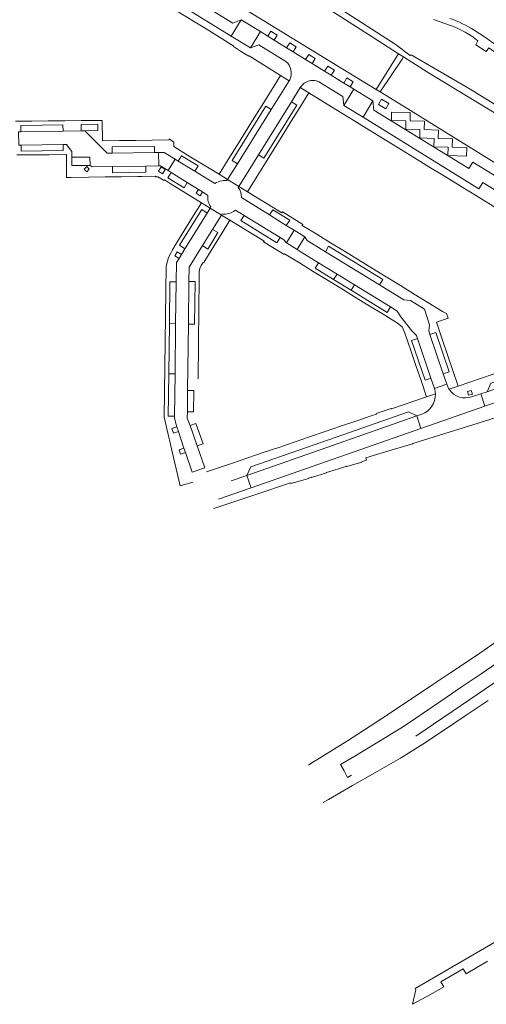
# Model space of a CAD drawing. Extents: x 152048 to 156914, y 461460 to 468786.
# Tile 114 of 256: x 155459 to 155584, y 463231 to 463496. Entities that reach past the tile are written whole.
import ezdxf

# ---------------------------------------------------------------- set-up
doc = ezdxf.new("R2010")
doc.units = 0
doc.header["$LTSCALE"] = 0.75
for name, color, linetype, lineweight in [('B-RO-VH-VERHARDING_ASFALT-GV', 251, 'CONTINUOUS', 18), ('B-RO-VH-VERHARDING_BEDRIJFSVLOERPLAAT-GV', 251, 'CONTINUOUS', 18), ('B-RO-VH-VERHARDING_STRAATBAKSTEEN-GV', 251, 'CONTINUOUS', 18)]:
    doc.layers.add(name, color=color, linetype=linetype, lineweight=lineweight)

msp = doc.modelspace()

# ---------------------------------------------------------------- linework, layer by layer
at = {"layer": 'B-RO-VH-VERHARDING_ASFALT-GV'}
for points in [[(155570.26, 463495.907), (155575.084, 463494.257)], [(155584.206, 463491.087), (155581.203, 463493.054)], [(155582.156, 463490.258), (155581.608, 463489.155), (155584.347, 463487.387), (155585.127, 463488.309), (155587.283, 463486.842), (155588.799, 463485.81), (155591.074, 463484.065), (155592.323, 463483.107), (155596.478, 463479.514), (155600.553, 463475.832), (155611.873, 463465.083)]]:
    msp.add_lwpolyline(points, dxfattribs=at)
for points in [[(155581.203, 463493.054, 0.0544614), (155574.652, 463496.239)], [(155575.084, 463494.257, -0.0776033), (155582.156, 463490.258)], [(155592.079, 463485.372, 0.0198832), (155584.206, 463491.087)]]:
    msp.add_lwpolyline(points, format="xyb", dxfattribs=at)
at = {"layer": 'B-RO-VH-VERHARDING_BEDRIJFSVLOERPLAAT-GV'}
msp.add_lwpolyline([(155560.492, 463486.144), (155554.84, 463477.129), (155555.927, 463476.463), (155561.808, 463485.314), (155562.182, 463485.877), (155560.855, 463486.723)], close=True, dxfattribs=at)
at = {"layer": 'B-RO-VH-VERHARDING_STRAATBAKSTEEN-GV'}
for points in [[(155640.521, 463420.678), (155642.618, 463419.131), (155645.965, 463421.352), (155634.762, 463427.703), (155562.172, 463472.639), (155555.927, 463476.463), (155554.84, 463477.129), (155542.186, 463484.878), (155538.262, 463487.281), (155517.493, 463500), (155494.235, 463514.312)], [(155493.664, 463508.887), (155516.249, 463494.973), (155518.567, 463495.89), (155523.697, 463492.709), (155525.686, 463491.472), (155526.531, 463492.831), (155528.23, 463491.775), (155527.385, 463490.416), (155530.737, 463488.342), (155531.579, 463489.703), (155533.339, 463488.613), (155532.497, 463487.253), (155535.846, 463485.195), (155536.684, 463486.558), (155538.43, 463485.485), (155537.593, 463484.122), (155540.97, 463482.049), (155541.807, 463483.412), (155543.58, 463482.324), (155542.743, 463480.961), (155546.135, 463478.873), (155546.974, 463480.235), (155548.677, 463479.187), (155547.839, 463477.825), (155548.791, 463477.242), (155553.962, 463474.078), (155554.201, 463471.58), (155579.702, 463455.895), (155580.76, 463457.615), (155586.065, 463454.338)], [(155530.532, 463484.698), (155523.302, 463489.15), (155521.028, 463488.308), (155515.879, 463491.494), (155490.66, 463507.018)], [(155533.937, 463504.018), (155553.762, 463491.247), (155560.855, 463486.723), (155562.182, 463485.877), (155568.602, 463481.782), (155587.105, 463470.547), (155595.331, 463465.346), (155601.445, 463461.032)], [(155588.214, 463472.22), (155583.144, 463475.377), (155580.073, 463477.214), (155564.216, 463486.483), (155563.978, 463486.274), (155559.892, 463489.297), (155543.305, 463500)], [(155501.586, 463498.017), (155505.251, 463495.766), (155509.104, 463493.399), (155512.704, 463491.187), (155516.56, 463488.818), (155516.457, 463488.652), (155517.548, 463487.969), (155518.326, 463487.468), (155520.614, 463486.053), (155520.671, 463486.146), (155529.106, 463480.929), (155531.439, 463479.491), (155531.603, 463479.753)], [(155537.593, 463484.122), (155535.846, 463485.195), (155532.497, 463487.253), (155530.737, 463488.342), (155527.385, 463490.416), (155525.686, 463491.472), (155523.697, 463492.709), (155521.028, 463488.308), (155523.302, 463489.15), (155530.532, 463484.698)], [(155539.881, 463478.965), (155545.861, 463475.285), (155546.154, 463472.84), (155548.791, 463477.242), (155547.839, 463477.825), (155546.135, 463478.873), (155542.743, 463480.961), (155540.97, 463482.049), (155537.593, 463484.122)], [(155531.603, 463479.753), (155531.439, 463479.491), (155526.627, 463471.791), (155517.535, 463457.181), (155514.895, 463452.913), (155517.941, 463451.047), (155523.228, 463459.552), (155532.072, 463473.823), (155534.427, 463477.651)], [(155636.317, 463420.39), (155632.942, 463423.055), (155626.93, 463427.249), (155625.046, 463424.267), (155590.166, 463445.76), (155589.44, 463448.413), (155583.481, 463452.112), (155582.442, 463450.468), (155551.295, 463469.667), (155546.154, 463472.84), (155545.861, 463475.285), (155539.881, 463478.965)], [(155534.427, 463477.651), (155536.712, 463476.243), (155545.149, 463471.048), (155549.228, 463468.536), (155550.205, 463467.937), (155554.036, 463465.579), (155557.649, 463463.354), (155561.61, 463460.915), (155565.099, 463458.768), (155568.971, 463456.384), (155572.745, 463454.061), (155576.662, 463451.65), (155577.683, 463451.021), (155581.763, 463448.51), (155585.546, 463446.181), (155589.301, 463443.87)], [(155592.556, 463450.328), (155590.847, 463451.384), (155587.803, 463453.264), (155586.065, 463454.338), (155580.76, 463457.615), (155579.702, 463455.895), (155554.201, 463471.58), (155553.962, 463474.078), (155551.295, 463469.667), (155582.442, 463450.468), (155583.481, 463452.112), (155589.44, 463448.413), (155590.166, 463445.76), (155625.046, 463424.267), (155626.93, 463427.249), (155632.942, 463423.055), (155636.317, 463420.39)], [(155466.685, 463468.684), (155462.259, 463468.64), (155457.833, 463468.596)], [(155458.688, 463465.772), (155459.29, 463465.779), (155459.266, 463467.459), (155470.635, 463467.617), (155470.658, 463465.937), (155475.513, 463466.021), (155475.484, 463467.701), (155479.977, 463467.779), (155480.006, 463466.099), (155476.544, 463466.039), (155482.489, 463459.981), (155483.848, 463460.018), (155483.831, 463461.708), (155495.245, 463461.823), (155495.27, 463460.194), (155496.322, 463460.207), (155497.811, 463460.225), (155500.761, 463458.383), (155501.625, 463457.855), (155502.511, 463459.313), (155506.942, 463456.62), (155506.046, 463455.151), (155511.455, 463451.844)], [(155514.72, 463452.63), (155514.895, 463452.913), (155512.572, 463454.335), (155504.11, 463459.518), (155500.415, 463461.781), (155500.412, 463461.933), (155500.388, 463462.984), (155499.135, 463463.851), (155499.139, 463463.557), (155494.649, 463463.496), (155490.229, 463463.436), (155485.809, 463463.376), (155481.221, 463463.314), (155481.147, 463468.825), (155479.962, 463468.815), (155475.537, 463468.771), (155471.111, 463468.727), (155466.685, 463468.684)], [(155509.579, 463448.667), (155508.15, 463449.6), (155507.467, 463448.553), (155506.42, 463449.236), (155507.103, 463450.283), (155504.052, 463452.132), (155503.169, 463450.703), (155498.854, 463453.37), (155499.737, 463454.799), (155498.875, 463455.331), (155496.808, 463456.609), (155496.379, 463456.602), (155492.88, 463456.548), (155492.907, 463454.868), (155483.956, 463454.728), (155483.93, 463456.408), (155478.456, 463456.317), (155477.905, 463456.742), (155473.041, 463456.672), (155473.018, 463458.912), (155472.983, 463460.443), (155471.57, 463462.376), (155470.691, 463462.363), (155470.716, 463460.688), (155459.398, 463460.516), (155459.373, 463462.191), (155458.724, 463462.184)], [(155458.221, 463459.522), (155462.553, 463459.559)], [(155462.553, 463459.559), (155466.899, 463459.597), (155471.565, 463459.638), (155471.611, 463453.506), (155472.835, 463453.515), (155477.503, 463453.574), (155481.931, 463453.631), (155486.357, 463453.687), (155490.755, 463453.742), (155491.85, 463453.783), (155495.453, 463453.805), (155495.578, 463453.692), (155496.128, 463453.67), (155497.814, 463452.643), (155497.961, 463452.866), (155498.402, 463452.56), (155499.421, 463451.868), (155507.826, 463446.652), (155510.156, 463445.243), (155510.36, 463445.573)], [(155511.455, 463451.844), (155506.046, 463455.151), (155501.625, 463457.855), (155500.761, 463458.383), (155498.875, 463455.331), (155499.737, 463454.799), (155504.052, 463452.132), (155507.103, 463450.283), (155508.15, 463449.6), (155509.579, 463448.667)], [(155517.764, 463450.762), (155517.941, 463451.047), (155514.895, 463452.913), (155514.72, 463452.63)], [(155574.425, 463396.574), (155576.872, 463397.409), (155575.364, 463401.851), (155574.025, 463405.794), (155572.58, 463410.048), (155571.051, 463414.552), (155574.156, 463415.612), (155573.684, 463416.877), (155572.645, 463417.437), (155568.692, 463419.867), (155565.014, 463422.128), (155561.33, 463424.393), (155557.52, 463426.734), (155553.795, 463429.024), (155550.07, 463431.314), (155546.289, 463433.638), (155542.585, 463435.915), (155538.85, 463438.211), (155534.943, 463440.612), (155535.095, 463440.859), (155534.159, 463441.438), (155534.077, 463441.489), (155529.598, 463444.228), (155529.454, 463443.994), (155528.764, 463444.417), (155520.253, 463449.631), (155517.941, 463451.047), (155517.764, 463450.762)], [(155503.399, 463434.291), (155501.957, 463435.242), (155507.911, 463444.828), (155509.345, 463443.928), (155510.156, 463445.243), (155507.826, 463446.652), (155505.301, 463442.574), (155503.11, 463439.035), (155500.659, 463435.077), (155500.103, 463434.03), (155499.631, 463433.143), (155499.026, 463432.003), (155498.354, 463429.641), (155497.841, 463389.036), (155498.074, 463387.902), (155500.363, 463378.222), (155502.175, 463370.552), (155505.553, 463371.553)], [(155518.59, 463448.051), (155526.1, 463443.401), (155527.004, 463444.818), (155531.57, 463442.033), (155530.659, 463440.578), (155532.771, 463439.27), (155535.612, 463437.544), (155536.305, 463436.506), (155541.153, 463433.53)], [(155530.683, 463435.878), (155532.771, 463439.27), (155530.659, 463440.578), (155526.1, 463443.401), (155518.59, 463448.051)], [(155510.36, 463445.573), (155510.156, 463445.243), (155513.225, 463443.388), (155513.408, 463443.681)], [(155513.408, 463443.681), (155513.225, 463443.388), (155515.519, 463442.001), (155523.957, 463436.802), (155524.668, 463436.364), (155524.55, 463436.172), (155529.071, 463433.387), (155530.094, 463432.756), (155530.217, 463432.957), (155534.207, 463430.508), (155537.915, 463428.232), (155541.453, 463426.06), (155545.31, 463423.693), (155549.009, 463421.423), (155552.95, 463419.004), (155556.693, 463416.706), (155557.821, 463415.998), (155560.585, 463414.269), (155561.766, 463413.364), (155561.918, 463413.106), (155562.545, 463411.643), (155564.122, 463407.006), (155565.505, 463402.937), (155566.882, 463398.886), (155568.368, 463394.514), (155570.728, 463395.331)], [(155517.005, 463444.714), (155519.316, 463443.296), (155528.976, 463437.367), (155530.024, 463436.723), (155530.683, 463435.878)], [(155565.944, 463410.158), (155565.653, 463411.021), (155564.408, 463412.249), (155561.442, 463416.044), (155560.489, 463417.574), (155558.666, 463418.693), (155557.793, 463417.222), (155548.088, 463423.158), (155543.361, 463426.045), (155538.42, 463429.08), (155539.326, 463430.561), (155534.404, 463433.582), (155533.538, 463434.116), (155530.683, 463435.878), (155530.024, 463436.723), (155528.976, 463437.367), (155528.073, 463435.923), (155518.423, 463441.871), (155519.316, 463443.296), (155517.005, 463444.714)], [(155507.817, 463429.793), (155508.355, 463430.645), (155508.457, 463430.582), (155510.756, 463434.3), (155513.134, 463438.145), (155515.519, 463442.001), (155513.225, 463443.388), (155510.829, 463439.537), (155512.277, 463438.646), (155509.534, 463434.227), (155508.098, 463435.149), (155504.517, 463429.395), (155504.476, 463425.519), (155506.159, 463425.5), (155506.027, 463414.043), (155504.364, 463414.086), (155504.14, 463396.239), (155505.818, 463396.167), (155505.734, 463390.444), (155504.068, 463390.461), (155504.047, 463388.765), (155504.655, 463387.266), (155504.819, 463386.792), (155506.36, 463387.328), (155508.274, 463381.856), (155506.719, 463381.304), (155508.765, 463375.391)], [(155505.349, 463374.261), (155503.549, 463379.573), (155502.252, 463379.133), (155501.823, 463380.293), (155503.152, 463380.744), (155501.661, 463385.143), (155500.341, 463384.696), (155499.911, 463385.951), (155501.235, 463386.4), (155500.925, 463387.314), (155500.592, 463388.844), (155500.598, 463389.294), (155498.908, 463389.332), (155499.057, 463400.681), (155499.25, 463414.181), (155499.36, 463425.435), (155501.071, 463425.425), (155501.141, 463430.631), (155501.818, 463431.727), (155500.667, 463432.438), (155501.305, 463433.447), (155502.445, 463432.744), (155503.399, 463434.291)], [(155541.153, 463433.53), (155542.038, 463435.036), (155556.631, 463426.059), (155555.726, 463424.586), (155562.273, 463420.568), (155564.067, 463420.373), (155567.791, 463418.089), (155569.184, 463413.898), (155568.932, 463412.232), (155569.259, 463411.268), (155570.842, 463411.812), (155574.48, 463401.223), (155572.86, 463400.655), (155573.794, 463397.928), (155573.972, 463397.443)], [(155506.942, 463399.302), (155507.183, 463418.339), (155507.282, 463425.906), (155507.194, 463425.907), (155507.269, 463428.123)], [(155636.956, 463412.45), (155635.368, 463415.586), (155626.801, 463411.366), (155623.446, 463409.712), (155617.1, 463407.283), (155584.64, 463395.889), (155582.915, 463395.306), (155584.062, 463391.993), (155618.242, 463403.965)], [(155570.461, 463396.747), (155569.528, 463399.518), (155567.946, 463398.985), (155564.336, 463409.609), (155565.944, 463410.158)], [(155580.699, 463394.558), (155582.915, 463395.306), (155584.64, 463395.889), (155585.677, 463398.142), (155614.75, 463408.342)], [(155618.242, 463403.965), (155584.062, 463391.993), (155566.824, 463386), (155521.192, 463370.059), (155512.404, 463366.995)], [(155603.43, 463406.471), (155599.387, 463405.093), (155595.228, 463403.674), (155590.693, 463402.128), (155589.771, 463401.806), (155586.238, 463400.608), (155576.872, 463397.409), (155574.425, 463396.574)], [(155573.972, 463397.443), (155573.794, 463397.928), (155570.461, 463396.747)], [(155570.728, 463395.331), (155568.368, 463394.514), (155558.917, 463391.244), (155558.861, 463391.405)], [(155565.727, 463389.386), (155566.824, 463386), (155584.062, 463391.993), (155582.915, 463395.306), (155580.699, 463394.558)], [(155558.861, 463391.405), (155554.854, 463390.042), (155554.909, 463389.88), (155553.744, 463389.483), (155549.387, 463388), (155545.266, 463386.597), (155541.105, 463385.181), (155536.882, 463383.742), (155532.741, 463382.333), (155528.609, 463380.926), (155524.443, 463379.508), (155520.298, 463378.096), (155516.188, 463376.697), (155511.664, 463375.157), (155509.188, 463374.314)], [(155511.204, 463364.496), (155512.482, 463364.924), (155522.186, 463368.18), (155531.822, 463371.412), (155531.888, 463371.213), (155531.931, 463371.227), (155532.581, 463371.437), (155532.609, 463371.351), (155536.658, 463372.592), (155536.631, 463372.68), (155537.364, 463372.903), (155537.39, 463372.817), (155541.438, 463374.056), (155541.411, 463374.143), (155542.135, 463374.372), (155546.151, 463375.602), (155546.875, 463375.823), (155546.901, 463375.736), (155550.943, 463376.975), (155550.918, 463377.061), (155552.204, 463377.436), (155552.23, 463377.443), (155552.028, 463378.113), (155556.406, 463379.433), (155564.601, 463381.903), (155564.67, 463381.924), (155571.85, 463384.184), (155580.787, 463386.997), (155592.441, 463390.665)], [(155515.821, 463371.901), (155520.034, 463373.343), (155521.133, 463375.649), (155542.242, 463383.055), (155563.476, 463390.43), (155565.727, 463389.386), (155567.068, 463389.829)], [(155567.068, 463389.829), (155565.727, 463389.386)], [(155674.197, 463377.069), (155672.931, 463376.222), (155664.681, 463370.636), (155656.495, 463365.096), (155655.516, 463364.414), (155654.576, 463363.772), (155653.551, 463363.098), (155645.327, 463357.511), (155614.89, 463336.89), (155580.021, 463313.137), (155565.48, 463303.241)], [(155565.48, 463303.241), (155580.021, 463313.137), (155614.89, 463336.89), (155645.327, 463357.511), (155653.551, 463363.098), (155652.33, 463364.882), (155651.286, 463366.408), (155650.606, 463365.952), (155643.119, 463360.86), (155633.633, 463354.454)], [(155633.633, 463354.454), (155628.536, 463350.982), (155617.73, 463343.664), (155612.605, 463340.163), (155599.921, 463331.573), (155583.002, 463320.032), (155577.704, 463316.437), (155573.655, 463313.703), (155565.524, 463308.137), (155563.762, 463306.978), (155561.408, 463305.462), (155549.087, 463297.859), (155545.2, 463295.693), (155546.208, 463293.916), (155547.085, 463292.168), (155548.209, 463292.808)], [(155588.823, 463329.851), (155581.775, 463324.954), (155574.119, 463319.83), (155570.082, 463317.154), (155565.907, 463314.387), (155560.139, 463310.564), (155559.486, 463310.114), (155553.186, 463305.99), (155547.072, 463302.03), (155547.069, 463302.028), (155538.895, 463296.914), (155537.835, 463296.25), (155536.619, 463295.49)], [(155540.611, 463285.467), (155541.993, 463286.269), (155548.418, 463289.999), (155554.416, 463293.414), (155561.373, 463297.351), (155567.356, 463301.155), (155572.907, 463304.842), (155578.992, 463308.922), (155584.903, 463312.886)], [(155654.159, 463287.135), (155565.311, 463235.447), (155565.523, 463235.058), (155564.593, 463231.187), (155569.429, 463233.83), (155572.969, 463235.9), (155572.187, 463237.239), (155578.186, 463240.747), (155578.968, 463239.408), (155584.76, 463242.78)]]:
    msp.add_lwpolyline(points, dxfattribs=at)
for points in [[(155490.66, 463507.018), (155515.879, 463491.494), (155518.567, 463495.89), (155516.249, 463494.973), (155493.664, 463508.887), (155492.774, 463510.423)], [(155521.028, 463488.308), (155523.697, 463492.709), (155518.567, 463495.89), (155515.879, 463491.494)], [(155529.106, 463480.929), (155526.657, 463476.989), (155524.577, 463473.644), (155522.001, 463469.5), (155519.657, 463465.731), (155517.339, 463462.002), (155515.028, 463458.284), (155512.572, 463454.335), (155514.895, 463452.913), (155517.535, 463457.181), (155516.108, 463458.069), (155525.202, 463472.681), (155526.627, 463471.791), (155531.439, 463479.491)], [(155517.941, 463451.047), (155520.253, 463449.631), (155522.824, 463453.787), (155525.093, 463457.457), (155527.39, 463461.17), (155529.719, 463464.937), (155531.989, 463468.606), (155534.272, 463472.297), (155536.712, 463476.243), (155534.427, 463477.651), (155532.072, 463473.823), (155533.498, 463472.945), (155524.652, 463458.669), (155523.228, 463459.552)], [(155553.962, 463474.078), (155548.791, 463477.242), (155546.154, 463472.84), (155551.295, 463469.667)], [(155523.228, 463459.552), (155524.652, 463458.669), (155533.498, 463472.945), (155532.072, 463473.823)], [(155557.432, 463471.96), (155555.457, 463473.136), (155556.275, 463474.511), (155558.251, 463473.335)], [(155517.535, 463457.181), (155526.627, 463471.791), (155525.202, 463472.681), (155516.108, 463458.069)], [(155579.167, 463461.501), (155575.289, 463461.625), (155575.353, 463463.899), (155571.519, 463463.975), (155571.546, 463466.24), (155567.723, 463466.35), (155567.776, 463468.608), (155563.916, 463468.683), (155563.957, 463470.961), (155558.978, 463471.058), (155558.983, 463468.783), (155562.796, 463468.706), (155562.751, 463466.446), (155566.557, 463466.365), (155566.546, 463464.114), (155570.368, 463463.993), (155570.341, 463461.761), (155574.176, 463461.636), (155574.119, 463459.429), (155579.086, 463459.25)], [(155579.167, 463461.501), (155579.086, 463459.25), (155574.119, 463459.429), (155574.176, 463461.636), (155570.341, 463461.761), (155570.368, 463463.993), (155566.546, 463464.114), (155566.557, 463466.365), (155562.751, 463466.446), (155562.796, 463468.706), (155558.983, 463468.783), (155558.978, 463471.058), (155563.957, 463470.961), (155563.916, 463468.683), (155567.776, 463468.608), (155567.723, 463466.35), (155571.546, 463466.24), (155571.519, 463463.975), (155575.353, 463463.899), (155575.289, 463461.625)], [(155459.29, 463465.779), (155470.658, 463465.937), (155470.635, 463467.617), (155459.266, 463467.459)], [(155475.513, 463466.021), (155476.544, 463466.039), (155480.006, 463466.099), (155479.977, 463467.779), (155475.484, 463467.701)], [(155483.93, 463456.408), (155492.88, 463456.548), (155496.379, 463456.602), (155496.322, 463460.207), (155495.27, 463460.194), (155483.848, 463460.018), (155482.489, 463459.981), (155476.544, 463466.039), (155475.513, 463466.021), (155470.658, 463465.937), (155459.29, 463465.779), (155458.688, 463465.772), (155458.724, 463462.184), (155459.373, 463462.191), (155470.691, 463462.363), (155471.57, 463462.376), (155472.983, 463460.443), (155473.018, 463458.912), (155477.872, 463458.981), (155477.905, 463456.742), (155478.456, 463456.317)], [(155459.373, 463462.191), (155459.398, 463460.516), (155470.716, 463460.688), (155470.691, 463462.363)], [(155483.848, 463460.018), (155495.27, 463460.194), (155495.245, 463461.823), (155483.831, 463461.708)], [(155498.875, 463455.331), (155500.761, 463458.383), (155497.811, 463460.225), (155496.322, 463460.207), (155496.379, 463456.602), (155496.808, 463456.609)], [(155473.018, 463458.912), (155473.041, 463456.672), (155477.905, 463456.742), (155477.872, 463458.981)], [(155506.046, 463455.151), (155506.942, 463456.62), (155502.511, 463459.313), (155501.625, 463457.855)], [(155477.013, 463456.406), (155477.714, 463455.692), (155477, 463454.992), (155476.3, 463455.705)], [(155492.88, 463456.548), (155483.93, 463456.408), (155483.956, 463454.728), (155492.907, 463454.868)], [(155496.263, 463455.167), (155496.981, 463456.321), (155498.092, 463455.629), (155497.374, 463454.475)], [(155499.737, 463454.799), (155498.854, 463453.37), (155503.169, 463450.703), (155504.052, 463452.132)], [(155501.071, 463425.425), (155500.919, 463414.165), (155500.748, 463400.662), (155500.598, 463389.294), (155500.592, 463388.844), (155500.925, 463387.314), (155501.235, 463386.4), (155501.661, 463385.143), (155503.152, 463380.744), (155503.549, 463379.573), (155505.349, 463374.261), (155508.765, 463375.391), (155506.719, 463381.304), (155504.819, 463386.792), (155504.655, 463387.266), (155504.047, 463388.765), (155504.068, 463390.461), (155504.14, 463396.239), (155504.364, 463414.086), (155504.476, 463425.519), (155504.517, 463429.395), (155508.098, 463435.149), (155510.829, 463439.537), (155513.225, 463443.388), (155510.156, 463445.243), (155509.345, 463443.928), (155503.399, 463434.291), (155502.445, 463432.744), (155501.818, 463431.727), (155501.141, 463430.631)], [(155509.345, 463443.928), (155507.911, 463444.828), (155501.957, 463435.242), (155503.399, 463434.291)], [(155530.659, 463440.578), (155531.57, 463442.033), (155527.004, 463444.818), (155526.1, 463443.401)], [(155519.316, 463443.296), (155518.423, 463441.871), (155528.073, 463435.923), (155528.976, 463437.367)], [(155510.829, 463439.537), (155508.098, 463435.149), (155509.534, 463434.227), (155512.277, 463438.646)], [(155532.771, 463439.27), (155530.683, 463435.878), (155533.538, 463434.116), (155535.612, 463437.544)], [(155558.666, 463418.693), (155560.489, 463417.574), (155561.442, 463416.044), (155564.408, 463412.249), (155565.653, 463411.021), (155565.944, 463410.158), (155569.528, 463399.518), (155570.461, 463396.747), (155573.794, 463397.928), (155572.86, 463400.655), (155569.259, 463411.268), (155568.932, 463412.232), (155569.184, 463413.898), (155567.791, 463418.089), (155564.067, 463420.373), (155562.273, 463420.568), (155555.726, 463424.586), (155541.153, 463433.53), (155536.305, 463436.506), (155535.612, 463437.544), (155533.538, 463434.116), (155534.404, 463433.582), (155539.326, 463430.561), (155544.291, 463427.514), (155548.962, 463424.648)], [(155555.726, 463424.586), (155556.631, 463426.059), (155542.038, 463435.036), (155541.153, 463433.53)], [(155539.326, 463430.561), (155538.42, 463429.08), (155543.361, 463426.045), (155544.291, 463427.514)], [(155500.919, 463414.165), (155501.071, 463425.425), (155499.36, 463425.435), (155499.25, 463414.181)], [(155504.364, 463414.086), (155506.027, 463414.043), (155506.159, 463425.5), (155504.476, 463425.519)], [(155548.088, 463423.158), (155548.962, 463424.648), (155544.291, 463427.514), (155543.361, 463426.045)], [(155548.962, 463424.648), (155548.088, 463423.158), (155557.793, 463417.222), (155558.666, 463418.693)], [(155500.919, 463414.165), (155499.25, 463414.181), (155499.057, 463400.681), (155500.748, 463400.662)], [(155569.528, 463399.518), (155565.944, 463410.158), (155564.336, 463409.609), (155567.946, 463398.985)], [(155569.259, 463411.268), (155572.86, 463400.655), (155574.48, 463401.223), (155570.842, 463411.812)], [(155580.388, 463396.225), (155580.672, 463395.259), (155579.639, 463394.968), (155579.37, 463395.955)], [(155565.727, 463389.386), (155563.476, 463390.43), (155542.242, 463383.055), (155521.133, 463375.649), (155520.034, 463373.343), (155543.046, 463381.424)], [(155566.824, 463386), (155565.727, 463389.386), (155543.046, 463381.424), (155520.034, 463373.343), (155521.192, 463370.059)]]:
    msp.add_lwpolyline(points, close=True, dxfattribs=at)
for points in [[(155530.532, 463484.698, -0.346024), (155531.603, 463479.753)], [(155531.603, 463479.753, 0.346024), (155530.532, 463484.698)], [(155534.427, 463477.651, -0.4231734), (155539.881, 463478.965)], [(155539.881, 463478.965, 0.4231734), (155534.427, 463477.651)], [(155511.455, 463451.844, -0.1111412), (155513.29, 463452.61)], [(155513.29, 463452.61, 0.1111412), (155511.455, 463451.844)], [(155513.29, 463452.61, -0.0797243), (155514.72, 463452.63)], [(155514.72, 463452.63, 0.0797243), (155513.29, 463452.61)], [(155517.764, 463450.762, -0.1608425), (155518.59, 463448.051)], [(155518.59, 463448.051, 0.1608425), (155517.764, 463450.762)], [(155509.579, 463448.667, 0.182564), (155510.36, 463445.573)], [(155510.36, 463445.573, -0.182564), (155509.579, 463448.667)], [(155513.408, 463443.681, 0.0564229), (155514.436, 463443.647)], [(155514.436, 463443.647, -0.0564229), (155513.408, 463443.681)], [(155514.436, 463443.647, 0.1574819), (155517.005, 463444.714)], [(155517.005, 463444.714, -0.1574819), (155514.436, 463443.647)], [(155507.269, 463428.123, -0.1615704), (155507.817, 463429.793)], [(155570.461, 463396.747, -0.0657376), (155570.728, 463395.331)], [(155570.728, 463395.331, 0.0657376), (155570.461, 463396.747)], [(155574.425, 463396.574, -0.0470048), (155573.972, 463397.443)], [(155573.972, 463397.443, 0.0470048), (155574.425, 463396.574)], [(155574.425, 463396.574, 0.3567507), (155580.699, 463394.558)], [(155580.699, 463394.558, -0.3567507), (155574.425, 463396.574)], [(155567.068, 463389.829, 0.3326617), (155570.728, 463395.331)], [(155570.728, 463395.331, -0.3326617), (155567.068, 463389.829)]]:
    msp.add_lwpolyline(points, format="xyb", dxfattribs=at)

doc.saveas('drawing.dxf')
